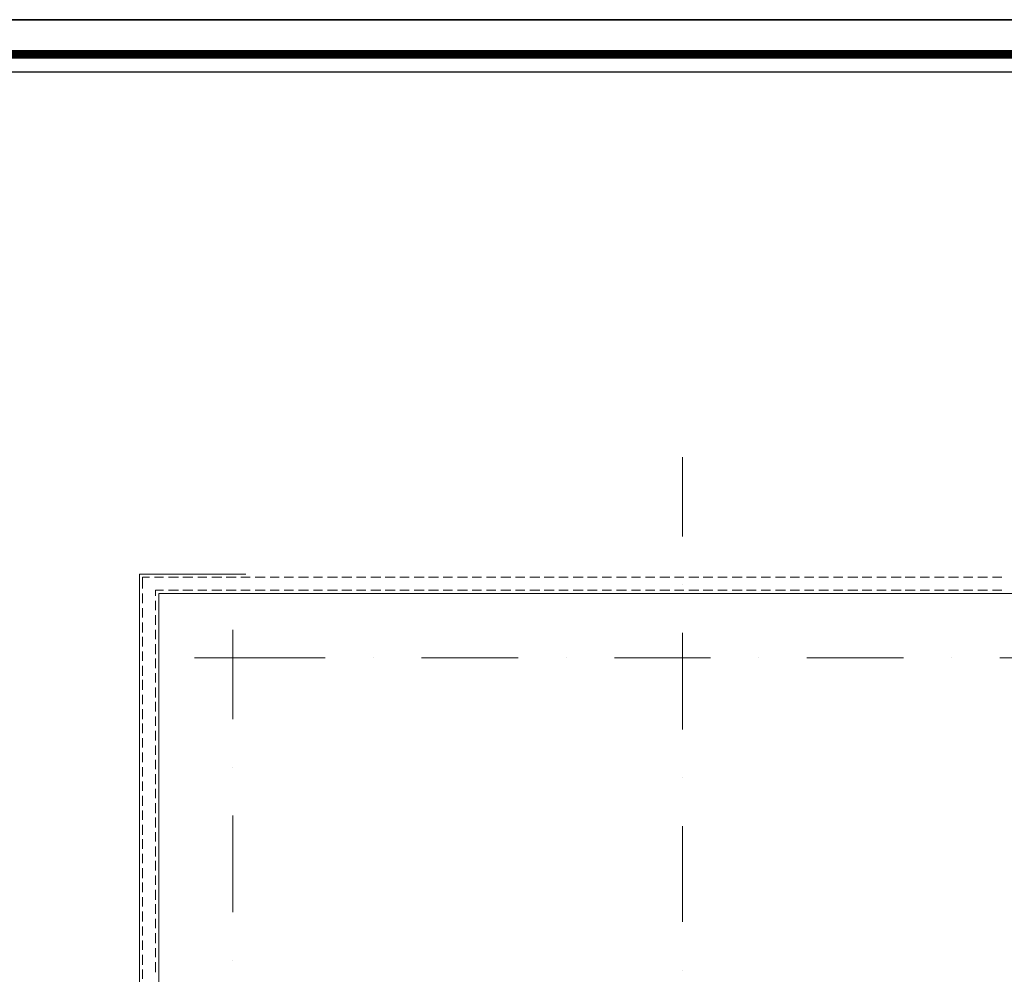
# Model space of a CAD drawing. Header units: metres. Extents: x 5.7 to 89.8, y 4 to 63.5.
# Tile 6 of 20: x 21.4 to 36.7, y 48.6 to 63.5. Entities that reach past the tile are written whole.
import ezdxf

# ---------------------------------------------------------------- set-up
doc = ezdxf.new("R2010")
doc.units = ezdxf.units.M
doc.header["$MEASUREMENT"] = 0
for name, color, linetype in [('PDF13_ax', 7, 'Continuous'), ('PDF13_KADR', 7, 'Continuous'), ('PDF13_khatchin', 7, 'Continuous'), ('PDF13_shib bandi', 7, 'Continuous')]:
    doc.layers.add(name, color=color, linetype=linetype)

msp = doc.modelspace()

# ---------------------------------------------------------------- linework, layer by layer
at = {"layer": 'PDF13_ax', "lineweight": 9}
for points in [[(31.738, 56.667), (31.738, 55.434)], [(31.738, 54.683), (31.738, 54.683)], [(24.736, 53.98), (24.736, 52.593)], [(31.738, 53.932), (31.738, 52.429)], [(24.139, 53.546), (26.171, 53.546)], [(26.922, 53.546), (26.922, 53.546)], [(27.674, 53.546), (29.176, 53.546)], [(29.927, 53.546), (29.927, 53.546)], [(30.679, 53.546), (32.171, 53.546)], [(32.923, 53.546), (32.923, 53.546)], [(33.674, 53.546), (35.176, 53.546)], [(35.928, 53.546), (35.928, 53.546)], [(36.679, 53.546), (38.172, 53.546)], [(24.736, 51.842), (24.736, 51.842)], [(31.738, 51.678), (31.738, 51.678)], [(24.736, 51.09), (24.736, 49.588)], [(31.738, 50.927), (31.738, 49.434)], [(24.736, 48.837), (24.736, 48.837)], [(31.738, 48.683), (31.738, 48.683)]]:
    msp.add_lwpolyline(points, dxfattribs=at)
at = {"layer": 'PDF13_KADR', "lineweight": 25}
for points in [[(5.695, 4.013), (89.785, 4.013), (89.785, 63.476), (5.695, 63.476)], [(5.695, 63.476), (89.785, 63.476), (89.785, 4.013), (5.695, 4.013)], [(6.514, 4.832), (88.841, 4.832), (88.841, 62.657), (6.514, 62.657)]]:
    msp.add_lwpolyline(points, close=True, dxfattribs=at)
at = {"layer": 'PDF13_KADR', "lineweight": 0, "const_width": 0.135}
msp.add_lwpolyline([(6.235, 62.937), (6.235, 4.552), (89.111, 4.552), (89.111, 62.937)], close=True, dxfattribs=at)
at = {"layer": 'PDF13_khatchin', "lineweight": 18}
for points in [[(23.436, 54.798), (23.33, 54.798), (23.33, 54.625)], [(23.513, 54.798), (23.657, 54.798)], [(23.734, 54.798), (23.889, 54.798)], [(23.956, 54.798), (24.11, 54.798)], [(24.187, 54.798), (24.332, 54.798)], [(24.409, 54.798), (24.563, 54.798)], [(24.63, 54.798), (24.784, 54.798)], [(24.861, 54.798), (25.006, 54.798)], [(25.083, 54.798), (25.237, 54.798)], [(25.314, 54.798), (25.458, 54.798)], [(25.536, 54.798), (25.68, 54.798)], [(25.757, 54.798), (25.911, 54.798)], [(25.988, 54.798), (26.133, 54.798)], [(26.21, 54.798), (26.364, 54.798)], [(26.431, 54.798), (26.585, 54.798)], [(26.662, 54.798), (26.807, 54.798)], [(26.884, 54.798), (27.038, 54.798)], [(27.105, 54.798), (27.26, 54.798)], [(27.337, 54.798), (27.481, 54.798)], [(27.558, 54.798), (27.712, 54.798)], [(27.78, 54.798), (27.934, 54.798)], [(28.011, 54.798), (28.155, 54.798)], [(28.232, 54.798), (28.386, 54.798)], [(28.463, 54.798), (28.608, 54.798)], [(28.685, 54.798), (28.829, 54.798)], [(28.906, 54.798), (29.061, 54.798)], [(29.138, 54.798), (29.282, 54.798)], [(29.359, 54.798), (29.513, 54.798)], [(29.581, 54.798), (29.735, 54.798)], [(29.812, 54.798), (29.956, 54.798)], [(30.033, 54.798), (30.187, 54.798)], [(30.255, 54.798), (30.409, 54.798)], [(30.486, 54.798), (30.63, 54.798)], [(30.707, 54.798), (30.862, 54.798)], [(30.939, 54.798), (31.083, 54.798)], [(31.16, 54.798), (31.305, 54.798)], [(31.382, 54.798), (31.536, 54.798)], [(31.613, 54.798), (31.757, 54.798)], [(31.834, 54.798), (31.988, 54.798)], [(32.056, 54.798), (32.21, 54.798)], [(32.287, 54.798), (32.431, 54.798)], [(32.509, 54.798), (32.663, 54.798)], [(32.73, 54.798), (32.884, 54.798)], [(32.961, 54.798), (33.106, 54.798)], [(33.183, 54.798), (33.337, 54.798)], [(33.414, 54.798), (33.558, 54.798)], [(33.635, 54.798), (33.78, 54.798)], [(33.857, 54.798), (34.011, 54.798)], [(34.088, 54.798), (34.232, 54.798)], [(34.31, 54.798), (34.464, 54.798)], [(34.531, 54.798), (34.685, 54.798)], [(34.762, 54.798), (34.907, 54.798)], [(34.984, 54.798), (35.138, 54.798)], [(35.205, 54.798), (35.359, 54.798)], [(35.436, 54.798), (35.581, 54.798)], [(35.658, 54.798), (35.812, 54.798)], [(35.879, 54.798), (36.034, 54.798)], [(36.111, 54.798), (36.255, 54.798)], [(36.332, 54.798), (36.486, 54.798)], [(36.563, 54.798), (36.708, 54.798)], [(23.33, 54.548), (23.33, 54.394)], [(23.33, 54.317), (23.33, 54.172)], [(23.33, 54.095), (23.33, 53.941)], [(23.33, 53.874), (23.33, 53.72)], [(23.33, 53.643), (23.33, 53.498)], [(23.33, 53.421), (23.33, 53.267)], [(23.33, 53.2), (23.33, 53.045)], [(23.33, 52.968), (23.33, 52.824)], [(23.33, 52.747), (23.33, 52.593)], [(23.33, 52.525), (23.33, 52.371)], [(23.33, 52.294), (23.33, 52.15)], [(23.33, 52.073), (23.33, 51.919)], [(23.33, 51.842), (23.33, 51.697)], [(23.33, 51.62), (23.33, 51.476)], [(23.33, 51.399), (23.33, 51.244)], [(23.33, 51.167), (23.33, 51.023)], [(23.33, 50.946), (23.33, 50.792)], [(23.33, 50.724), (23.33, 50.57)], [(23.33, 50.493), (23.33, 50.349)], [(23.33, 50.272), (23.33, 50.118)], [(23.33, 50.05), (23.33, 49.896)], [(23.33, 49.819), (23.33, 49.675)], [(23.33, 49.597), (23.33, 49.443)], [(23.33, 49.366), (23.33, 49.222)], [(23.33, 49.145), (23.33, 49)], [(23.33, 48.923), (23.33, 48.769)], [(23.33, 48.692), (23.33, 48.548)]]:
    msp.add_lwpolyline(points, dxfattribs=at)
for points in [[(23.532, 54.509), (23.532, 54.596), (23.657, 54.596), (23.532, 54.596)], [(23.734, 54.596), (23.889, 54.596)], [(23.956, 54.596), (24.11, 54.596)], [(24.187, 54.596), (24.332, 54.596)], [(24.409, 54.596), (24.563, 54.596)], [(24.63, 54.596), (24.784, 54.596)], [(24.861, 54.596), (25.006, 54.596)], [(25.083, 54.596), (25.237, 54.596)], [(25.314, 54.596), (25.458, 54.596)], [(25.536, 54.596), (25.68, 54.596)], [(25.757, 54.596), (25.911, 54.596)], [(25.988, 54.596), (26.133, 54.596)], [(26.21, 54.596), (26.364, 54.596)], [(26.431, 54.596), (26.585, 54.596)], [(26.662, 54.596), (26.807, 54.596)], [(26.884, 54.596), (27.038, 54.596)], [(27.105, 54.596), (27.26, 54.596)], [(27.337, 54.596), (27.481, 54.596)], [(27.558, 54.596), (27.712, 54.596)], [(27.78, 54.596), (27.934, 54.596)], [(28.011, 54.596), (28.155, 54.596)], [(28.232, 54.596), (28.386, 54.596)], [(28.463, 54.596), (28.608, 54.596)], [(28.685, 54.596), (28.829, 54.596)], [(28.906, 54.596), (29.061, 54.596)], [(29.138, 54.596), (29.282, 54.596)], [(29.359, 54.596), (29.513, 54.596)], [(29.581, 54.596), (29.735, 54.596)], [(29.812, 54.596), (29.956, 54.596)], [(30.033, 54.596), (30.187, 54.596)], [(30.255, 54.596), (30.409, 54.596)], [(30.486, 54.596), (30.63, 54.596)], [(30.707, 54.596), (30.862, 54.596)], [(30.939, 54.596), (31.083, 54.596)], [(31.16, 54.596), (31.305, 54.596)], [(31.382, 54.596), (31.536, 54.596)], [(31.613, 54.596), (31.757, 54.596)], [(31.834, 54.596), (31.988, 54.596)], [(32.056, 54.596), (32.21, 54.596)], [(32.287, 54.596), (32.431, 54.596)], [(32.509, 54.596), (32.663, 54.596)], [(32.73, 54.596), (32.884, 54.596)], [(32.961, 54.596), (33.106, 54.596)], [(33.183, 54.596), (33.337, 54.596)], [(33.414, 54.596), (33.558, 54.596)], [(33.635, 54.596), (33.78, 54.596)], [(33.857, 54.596), (34.011, 54.596)], [(34.088, 54.596), (34.232, 54.596)], [(34.31, 54.596), (34.464, 54.596)], [(34.531, 54.596), (34.685, 54.596)], [(34.762, 54.596), (34.907, 54.596)], [(34.984, 54.596), (35.138, 54.596)], [(35.205, 54.596), (35.359, 54.596)], [(35.436, 54.596), (35.581, 54.596)], [(35.658, 54.596), (35.812, 54.596)], [(35.879, 54.596), (36.034, 54.596)], [(36.111, 54.596), (36.255, 54.596)], [(36.332, 54.596), (36.486, 54.596)], [(36.563, 54.596), (36.708, 54.596)], [(23.532, 54.288), (23.532, 54.432)], [(23.532, 54.057), (23.532, 54.211)], [(23.532, 53.835), (23.532, 53.98)], [(23.532, 53.604), (23.532, 53.758)], [(23.532, 53.383), (23.532, 53.537)], [(23.532, 53.161), (23.532, 53.305)], [(23.532, 52.93), (23.532, 53.084)], [(23.532, 52.708), (23.532, 52.862)], [(23.532, 52.487), (23.532, 52.631)], [(23.532, 52.256), (23.532, 52.41)], [(23.532, 52.034), (23.532, 52.179)], [(23.532, 51.813), (23.532, 51.957)], [(23.532, 51.581), (23.532, 51.736)], [(23.532, 51.36), (23.532, 51.504)], [(23.532, 51.129), (23.532, 51.283)], [(23.532, 50.907), (23.532, 51.061)], [(23.532, 50.686), (23.532, 50.83)], [(23.532, 50.455), (23.532, 50.609)], [(23.532, 50.233), (23.532, 50.387)], [(23.532, 50.012), (23.532, 50.156)], [(23.532, 49.78), (23.532, 49.935)], [(23.532, 49.559), (23.532, 49.713)], [(23.532, 49.337), (23.532, 49.482)], [(23.532, 49.106), (23.532, 49.26)], [(23.532, 48.885), (23.532, 49.029)], [(23.532, 48.654), (23.532, 48.808)]]:
    msp.add_lwpolyline(points, close=True, dxfattribs=at)
at = {"layer": 'PDF13_shib bandi', "lineweight": 18}
msp.add_lwpolyline([(49.488, 54.798), (49.536, 54.798), (49.536, 42.846), (23.282, 42.846), (23.282, 54.846), (24.938, 54.846)], dxfattribs=at)
msp.add_lwpolyline([(49.238, 43.145), (23.58, 43.145), (23.58, 54.548), (49.238, 54.548)], close=True, dxfattribs=at)

doc.saveas('drawing.dxf')
